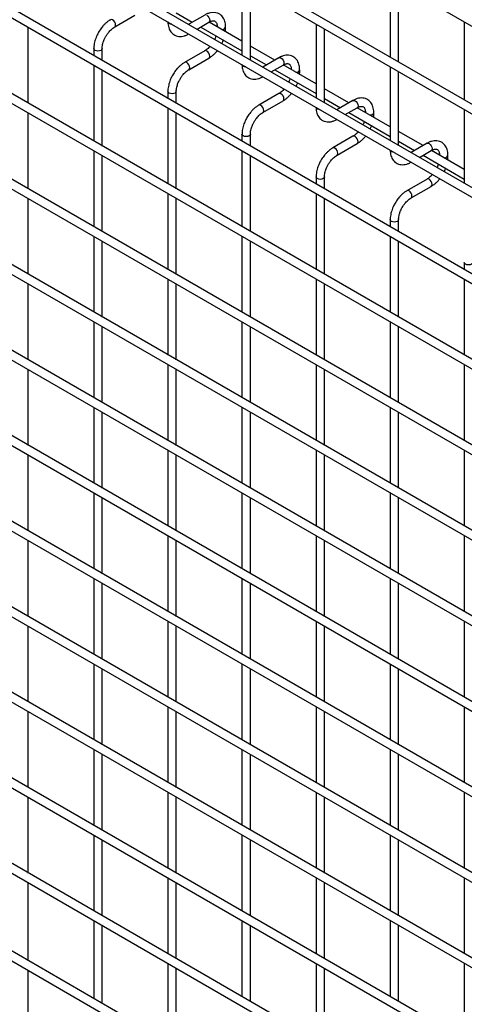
# Model space of a CAD drawing. Header units: inches. Extents: x 0.2 to 10.8, y 0.2 to 8.2.
# Tile 42 of 56: x 9.031 to 9.384, y 6.345 to 7.128. Entities that reach past the tile are written whole.
import ezdxf

# ---------------------------------------------------------------- set-up
doc = ezdxf.new("R2010")
doc.units = ezdxf.units.IN
doc.header["$MEASUREMENT"] = 0

msp = doc.modelspace()

# ---------------------------------------------------------------- linework, layer by layer
for p, q in [((7.78801, 8.04786), (10.55486, 6.45059)), ((10.55819, 6.38662), (7.79134, 7.98389)), ((7.78801, 7.97811), (10.55486, 6.38084)), ((7.78801, 7.91177), (10.55486, 6.3145)), ((10.48625, 6.3618), (7.85885, 7.87857)), ((10.55819, 6.25174), (7.79134, 7.84901)), ((7.78801, 7.84323), (10.55486, 6.24596)), ((10.55819, 6.18369), (7.79134, 7.78096)), ((7.78801, 7.77519), (10.55486, 6.17792)), ((10.55819, 6.11565), (7.79134, 7.71292)), ((7.78801, 7.70714), (10.55486, 6.10987)), ((7.78801, 7.6391), (10.55486, 6.04183)), ((10.55819, 6.0476), (7.79134, 7.64487)), ((10.55819, 5.97956), (7.79134, 7.57683)), ((7.78801, 7.57105), (10.55486, 5.97378)), ((10.55819, 5.91151), (7.79134, 7.50878)), ((7.78801, 7.50301), (10.55486, 5.90574)), ((7.78801, 7.43496), (10.55486, 5.83769)), ((10.55819, 5.84347), (7.79134, 7.44074)), ((10.55819, 5.77542), (7.79134, 7.37269)), ((7.78801, 7.36692), (10.55486, 5.76965)), ((10.55819, 5.70738), (7.79134, 7.30465)), ((7.78801, 7.29887), (10.55486, 5.7016)), ((7.78801, 7.23083), (10.55486, 5.63356)), ((10.55819, 5.63933), (7.79134, 7.2366)), ((10.55819, 5.57129), (7.79134, 7.16856)), ((7.78801, 7.16278), (10.55486, 5.56551)), ((9.32548, 7.1603), (9.32548, 7.09825)), ((9.20762, 7.15859), (9.20762, 7.09994)), ((9.21429, 7.09609), (9.21429, 7.15474)), ((9.33214, 7.0944), (9.33214, 7.15645)), ((9.10641, 7.12228), (9.12241, 7.13151)), ((9.15536, 7.13342), (9.16813, 7.12605)), ((9.178, 7.13175), (9.16526, 7.12439)), ((9.03751, 7.06156), (9.03751, 7.12191)), ((9.17193, 7.12054), (9.18133, 7.12597)), ((9.1748, 7.1222), (9.20762, 7.10325)), ((9.20762, 7.11095), (9.18148, 7.12604)), ((9.19458, 7.12044), (9.19458, 7.12217)), ((9.26655, 7.12457), (9.26655, 7.06592)), ((9.27322, 7.06207), (9.27322, 7.12072)), ((9.3844, 7.12628), (9.3844, 7.06423)), ((9.08977, 7.10501), (9.08977, 7.09944)), ((9.09644, 7.09559), (9.09644, 7.10501)), ((9.23372, 7.09588), (9.21429, 7.1071)), ((10.55819, 5.50154), (7.79134, 7.09881)), ((9.178, 7.10327), (9.162, 7.09403)), ((9.16534, 7.08826), (9.18133, 7.0975)), ((9.21429, 7.0994), (9.22706, 7.09203)), ((9.23693, 7.09773), (9.22419, 7.09038)), ((7.78801, 7.09304), (10.55486, 5.49577)), ((9.08977, 7.09174), (9.08977, 7.03139)), ((9.23086, 7.08653), (9.24026, 7.09196)), ((9.26655, 7.07693), (9.24041, 7.09202)), ((9.32548, 7.09055), (9.32548, 7.0319)), ((9.09644, 7.02754), (9.09644, 7.08789)), ((9.23372, 7.08818), (9.26655, 7.06923)), ((9.25351, 7.08642), (9.25351, 7.08816)), ((9.33214, 7.02806), (9.33214, 7.0867)), ((9.1487, 7.07099), (9.1487, 7.06542)), ((9.15536, 7.06157), (9.15536, 7.07099)), ((9.23693, 7.06925), (9.22093, 7.06002)), ((9.29265, 7.06186), (9.27322, 7.07308)), ((9.27322, 7.06538), (9.28598, 7.05801)), ((9.1487, 7.05772), (9.1487, 6.99738)), ((9.22426, 7.05424), (9.24026, 7.06348)), ((9.29585, 7.06371), (9.28311, 7.05636)), ((9.28978, 7.05251), (9.29919, 7.05794)), ((9.32548, 7.04291), (9.29933, 7.058)), ((9.03751, 6.99352), (9.03751, 7.05386)), ((9.15536, 6.99353), (9.15536, 7.05387)), ((9.29265, 7.05417), (9.32548, 7.03522)), ((9.31243, 7.0524), (9.31243, 7.05414)), ((9.3844, 7.05653), (9.3844, 6.99789)), ((9.20762, 7.03697), (9.20762, 7.0314)), ((9.21429, 7.02755), (9.21429, 7.03697)), ((9.29585, 7.03524), (9.27985, 7.026)), ((9.35157, 7.02785), (9.33214, 7.03907)), ((9.28319, 7.02023), (9.29919, 7.02946)), ((9.33214, 7.03137), (9.34491, 7.024)), ((9.35478, 7.0297), (9.34204, 7.02234)), ((9.08977, 7.02369), (9.08977, 6.96335)), ((9.09644, 6.9595), (9.09644, 7.01985)), ((9.20762, 7.02371), (9.20762, 6.96336)), ((9.21429, 6.95951), (9.21429, 7.01986)), ((9.34871, 7.01849), (9.35811, 7.02392)), ((9.35157, 7.02015), (9.3844, 7.0012)), ((9.3844, 7.0089), (9.35826, 7.02399)), ((9.37136, 7.01839), (9.37136, 7.02012)), ((9.26655, 7.00296), (9.26655, 6.99739)), ((9.27322, 6.99354), (9.27322, 7.00296)), ((9.35478, 7.00122), (9.33878, 6.99198)), ((9.34211, 6.98621), (9.35811, 6.99544)), ((9.1487, 6.98968), (9.1487, 6.92933)), ((9.26655, 6.98969), (9.26655, 6.92934)), ((9.03751, 6.92547), (9.03751, 6.98582)), ((9.15536, 6.92548), (9.15536, 6.98583)), ((9.27322, 6.92549), (9.27322, 6.98584)), ((9.32548, 6.96894), (9.32548, 6.96337)), ((9.33214, 6.95952), (9.33214, 6.96894)), ((9.08977, 6.95565), (9.08977, 6.8953)), ((9.09644, 6.89145), (9.09644, 6.9518)), ((9.20762, 6.95566), (9.20762, 6.89531)), ((9.21429, 6.89146), (9.21429, 6.95181)), ((9.32548, 6.95567), (9.32548, 6.89532)), ((9.33214, 6.89148), (9.33214, 6.95182)), ((9.3844, 6.93492), (9.3844, 6.92935)), ((9.03751, 6.85743), (9.03751, 6.91777)), ((9.1487, 6.92163), (9.1487, 6.86128)), ((9.15536, 6.85744), (9.15536, 6.91778)), ((9.26655, 6.92164), (9.26655, 6.8613)), ((9.27322, 6.85745), (9.27322, 6.91779)), ((9.3844, 6.92165), (9.3844, 6.86131)), ((9.08977, 6.8876), (9.08977, 6.82726)), ((9.20762, 6.88762), (9.20762, 6.82727)), ((9.32548, 6.88763), (9.32548, 6.82728)), ((9.09644, 6.82341), (9.09644, 6.88376)), ((9.21429, 6.82342), (9.21429, 6.88377)), ((9.33214, 6.82343), (9.33214, 6.88378)), ((9.03751, 6.78938), (9.03751, 6.84973)), ((9.1487, 6.85359), (9.1487, 6.79324)), ((9.15536, 6.78939), (9.15536, 6.84974)), ((9.26655, 6.8536), (9.26655, 6.79325)), ((9.27322, 6.7894), (9.27322, 6.84975)), ((9.3844, 6.85361), (9.3844, 6.79326)), ((9.08977, 6.81956), (9.08977, 6.75921)), ((9.09644, 6.75536), (9.09644, 6.81571)), ((9.20762, 6.81957), (9.20762, 6.75922)), ((9.21429, 6.75537), (9.21429, 6.81572)), ((9.32548, 6.81958), (9.32548, 6.75923)), ((9.33214, 6.75539), (9.33214, 6.81573)), ((9.1487, 6.78554), (9.1487, 6.72519)), ((9.26655, 6.78555), (9.26655, 6.72521)), ((9.3844, 6.78556), (9.3844, 6.72522)), ((9.03751, 6.72134), (9.03751, 6.78168)), ((9.15536, 6.72135), (9.15536, 6.78169)), ((9.27322, 6.72136), (9.27322, 6.7817)), ((9.08977, 6.75151), (9.08977, 6.69117)), ((9.09644, 6.68732), (9.09644, 6.74767)), ((9.20762, 6.75153), (9.20762, 6.69118)), ((9.21429, 6.68733), (9.21429, 6.74768)), ((9.32548, 6.75154), (9.32548, 6.69119)), ((9.33214, 6.68734), (9.33214, 6.74769)), ((9.03751, 6.65329), (9.03751, 6.71364)), ((9.1487, 6.7175), (9.1487, 6.65715)), ((9.15536, 6.6533), (9.15536, 6.71365)), ((9.26655, 6.71751), (9.26655, 6.65716)), ((9.27322, 6.65331), (9.27322, 6.71366)), ((9.3844, 6.71752), (9.3844, 6.65717)), ((9.08977, 6.68347), (9.08977, 6.62312)), ((9.20762, 6.68348), (9.20762, 6.62313)), ((9.32548, 6.68349), (9.32548, 6.62314)), ((9.09644, 6.61927), (9.09644, 6.67962)), ((9.21429, 6.61928), (9.21429, 6.67963)), ((9.33214, 6.6193), (9.33214, 6.67964)), ((9.03751, 6.58524), (9.03751, 6.64559)), ((9.1487, 6.64945), (9.1487, 6.5891)), ((9.15536, 6.58526), (9.15536, 6.6456)), ((9.26655, 6.64946), (9.26655, 6.58912)), ((9.27322, 6.58527), (9.27322, 6.64561)), ((9.3844, 6.64947), (9.3844, 6.58913)), ((9.08977, 6.61542), (9.08977, 6.55508)), ((9.09644, 6.55123), (9.09644, 6.61158)), ((9.20762, 6.61543), (9.20762, 6.55509)), ((9.21429, 6.55124), (9.21429, 6.61159)), ((9.32548, 6.61545), (9.32548, 6.5551)), ((9.33214, 6.55125), (9.33214, 6.6116)), ((9.1487, 6.58141), (9.1487, 6.52106)), ((9.26655, 6.58142), (9.26655, 6.52107)), ((9.3844, 6.58143), (9.3844, 6.52108)), ((9.03751, 6.5172), (9.03751, 6.57755)), ((9.15536, 6.51721), (9.15536, 6.57756)), ((9.27322, 6.51722), (9.27322, 6.57757)), ((9.08977, 6.54738), (9.08977, 6.48703)), ((9.09644, 6.48318), (9.09644, 6.54353)), ((9.20762, 6.54739), (9.20762, 6.48704)), ((9.21429, 6.48319), (9.21429, 6.54354)), ((9.32548, 6.5474), (9.32548, 6.48705)), ((9.33214, 6.48321), (9.33214, 6.54355)), ((9.03751, 6.44915), (9.03751, 6.5095)), ((9.1487, 6.51336), (9.1487, 6.45301)), ((9.15536, 6.44917), (9.15536, 6.50951)), ((9.26655, 6.51337), (9.26655, 6.45303)), ((9.27322, 6.44918), (9.27322, 6.50952)), ((9.3844, 6.51338), (9.3844, 6.45304)), ((9.08977, 6.47933), (9.08977, 6.41899)), ((9.20762, 6.47934), (9.20762, 6.419)), ((9.32548, 6.47936), (9.32548, 6.41901)), ((9.09644, 6.41514), (9.09644, 6.47549)), ((9.21429, 6.41515), (9.21429, 6.4755)), ((9.33214, 6.41516), (9.33214, 6.47551)), ((9.03751, 6.37941), (9.03751, 6.44146)), ((9.1487, 6.44532), (9.1487, 6.38497)), ((9.15536, 6.38112), (9.15536, 6.44147)), ((9.26655, 6.44533), (9.26655, 6.38498)), ((9.27322, 6.38113), (9.27322, 6.44148)), ((9.3844, 6.44534), (9.3844, 6.38499)), ((9.08977, 6.41129), (9.08977, 6.34924)), ((9.09644, 6.34539), (9.09644, 6.40744)), ((9.20762, 6.4113), (9.20762, 6.35095)), ((9.21429, 6.3471), (9.21429, 6.40745)), ((9.32548, 6.41131), (9.32548, 6.35096)), ((9.33214, 6.34711), (9.33214, 6.40746)), ((9.1487, 6.37727), (9.1487, 6.31522)), ((9.26655, 6.37728), (9.26655, 6.31694)), ((9.3844, 6.37729), (9.3844, 6.31695)), ((9.03751, 6.31136), (9.03751, 6.37171)), ((9.15536, 6.31137), (9.15536, 6.37342)), ((9.27322, 6.31309), (9.27322, 6.37343))]:
    msp.add_line(p, q)
at = {"flags": 128}
for points in [[(9.10474, 7.12789), (9.10384, 7.1282), (9.10308, 7.12805), (9.10307, 7.12805)], [(9.17967, 7.13158), (9.18057, 7.13085), (9.18133, 7.12982), (9.18185, 7.12864), (9.18202, 7.1275), (9.18185, 7.12656), (9.18133, 7.12597), (9.18133, 7.12597)], [(9.1064, 7.12227), (9.10641, 7.12228), (9.10692, 7.12287), (9.1071, 7.1238), (9.10692, 7.12495), (9.10641, 7.12613), (9.10565, 7.12716), (9.10474, 7.12789)], [(9.14967, 7.12498), (9.14895, 7.12561), (9.1487, 7.12626)], [(9.15188, 7.12442), (9.15076, 7.12457), (9.14967, 7.12498)], [(9.09644, 7.10501), (9.09644, 7.10501), (9.09619, 7.10427), (9.09546, 7.10365), (9.09438, 7.10323), (9.09311, 7.10308), (9.09183, 7.10323), (9.09075, 7.10365), (9.09003, 7.10427), (9.08977, 7.10501), (9.08977, 7.10502)], [(9.18202, 7.09902), (9.18185, 7.10017), (9.18133, 7.10135), (9.18057, 7.10238), (9.17967, 7.1031), (9.17877, 7.10342), (9.178, 7.10327)], [(9.18133, 7.0975), (9.18133, 7.0975), (9.18185, 7.09808), (9.18202, 7.09902)], [(9.23693, 7.09773), (9.23769, 7.09788), (9.23859, 7.09756)], [(9.23859, 7.09756), (9.2395, 7.09684), (9.24026, 7.09581), (9.24077, 7.09463), (9.24095, 7.09348), (9.24077, 7.09254), (9.24026, 7.09196), (9.24026, 7.09196)], [(9.16367, 7.09387), (9.16277, 7.09418), (9.162, 7.09403), (9.16199, 7.09403)], [(9.16533, 7.08826), (9.16534, 7.08826), (9.16585, 7.08885), (9.16603, 7.08979), (9.16585, 7.09093), (9.16534, 7.09211), (9.16457, 7.09314), (9.16367, 7.09387)], [(9.2086, 7.09097), (9.20788, 7.09159), (9.20763, 7.09224)], [(9.2108, 7.09041), (9.20968, 7.09055), (9.2086, 7.09097)], [(9.15536, 7.071), (9.15536, 7.07099), (9.15511, 7.07025), (9.15439, 7.06963), (9.15331, 7.06921), (9.15203, 7.06907), (9.15076, 7.06921), (9.14967, 7.06963), (9.14895, 7.07025), (9.1487, 7.07099), (9.1487, 7.071)], [(9.24095, 7.06501), (9.24077, 7.06615), (9.24026, 7.06733), (9.2395, 7.06836), (9.23859, 7.06909), (9.23769, 7.0694), (9.23693, 7.06925)], [(9.2226, 7.05985), (9.22169, 7.06017), (9.22093, 7.06002), (9.22092, 7.06001)], [(9.22426, 7.05424), (9.22426, 7.05424), (9.22477, 7.05483), (9.22495, 7.05577), (9.22477, 7.05691), (9.22426, 7.05809), (9.2235, 7.05912), (9.2226, 7.05985)], [(9.24026, 7.06348), (9.24026, 7.06348), (9.24077, 7.06407), (9.24095, 7.06501)], [(9.26753, 7.05695), (9.2668, 7.05757), (9.26655, 7.05822)], [(9.29585, 7.06371), (9.29662, 7.06386), (9.29752, 7.06355)], [(9.29752, 7.06355), (9.29842, 7.06282), (9.29919, 7.06179), (9.2997, 7.06061), (9.29988, 7.05947), (9.2997, 7.05853), (9.29919, 7.05794), (9.29919, 7.05794)], [(9.26973, 7.05639), (9.26861, 7.05653), (9.26753, 7.05695)], [(9.21429, 7.03698), (9.21429, 7.03697), (9.21404, 7.03624), (9.21331, 7.03561), (9.21223, 7.0352), (9.21096, 7.03505), (9.20968, 7.0352), (9.2086, 7.03561), (9.20788, 7.03624), (9.20762, 7.03697), (9.20762, 7.03698)], [(9.29988, 7.03099), (9.2997, 7.03213), (9.29919, 7.03331), (9.29842, 7.03434), (9.29752, 7.03507), (9.29662, 7.03538), (9.29585, 7.03524)], [(9.29919, 7.02946), (9.29919, 7.02946), (9.2997, 7.03005), (9.29988, 7.03099)], [(9.35478, 7.0297), (9.35554, 7.02984), (9.35644, 7.02953)], [(9.35644, 7.02953), (9.35735, 7.0288), (9.35811, 7.02777), (9.35862, 7.02659), (9.3588, 7.02545), (9.35862, 7.02451), (9.35811, 7.02392), (9.35811, 7.02392)], [(9.28152, 7.02584), (9.28062, 7.02615), (9.27985, 7.026), (9.27984, 7.02599)], [(9.28318, 7.02022), (9.28319, 7.02023), (9.2837, 7.02081), (9.28388, 7.02175), (9.2837, 7.0229), (9.28319, 7.02408), (9.28242, 7.02511), (9.28152, 7.02584)], [(9.32645, 7.02293), (9.32573, 7.02356), (9.32548, 7.02421)], [(9.32866, 7.02237), (9.32753, 7.02252), (9.32645, 7.02293)], [(9.27322, 7.00296), (9.27322, 7.00296), (9.27296, 7.00222), (9.27224, 7.0016), (9.27116, 7.00118), (9.26988, 7.00103), (9.26861, 7.00118), (9.26753, 7.0016), (9.2668, 7.00222), (9.26655, 7.00296), (9.26655, 7.00297)], [(9.3588, 6.99697), (9.35862, 6.99812), (9.35811, 6.99929), (9.35735, 7.00033), (9.35644, 7.00105), (9.35554, 7.00137), (9.35478, 7.00122)], [(9.35811, 6.99544), (9.35811, 6.99544), (9.35862, 6.99603), (9.3588, 6.99697)], [(9.34045, 6.99182), (9.33954, 6.99213), (9.33878, 6.99198), (9.33877, 6.99198)], [(9.34211, 6.98621), (9.34211, 6.98621), (9.34262, 6.9868), (9.3428, 6.98774), (9.34262, 6.98888), (9.34211, 6.99006), (9.34135, 6.99109), (9.34045, 6.99182)], [(9.33214, 6.96895), (9.33214, 6.96894), (9.33189, 6.9682), (9.33117, 6.96758), (9.33008, 6.96716), (9.32881, 6.96701), (9.32753, 6.96716), (9.32645, 6.96758), (9.32573, 6.9682), (9.32548, 6.96894), (9.32548, 6.96895)], [(9.39107, 6.93493), (9.39107, 6.93492), (9.39081, 6.93419), (9.39009, 6.93356), (9.38901, 6.93314), (9.38773, 6.933), (9.38646, 6.93314), (9.38538, 6.93356), (9.38465, 6.93419), (9.3844, 6.93492), (9.3844, 6.93493)]]:
    msp.add_lwpolyline(points, dxfattribs=at)
for centre, radius, start, end in [((9.19187, 7.12309), 0.00286, 262.55772, 341.09109), ((9.19274, 7.12073), 0.00186, 296.52336, 350.80925), ((9.2508, 7.08908), 0.00286, 262.55772, 341.09109), ((9.25167, 7.08671), 0.00186, 296.52336, 350.80925), ((9.30972, 7.05506), 0.00286, 262.55772, 341.09109), ((9.31059, 7.05269), 0.00186, 296.52336, 350.80925), ((9.36865, 7.02104), 0.00286, 262.55772, 341.09109), ((9.36952, 7.01868), 0.00186, 296.52336, 350.80925)]:
    msp.add_arc(centre, radius, start, end)
for points, knots in [([(9.10308, 7.12801), (9.1028, 7.12786), (9.10184, 7.12734), (9.10031, 7.12617), (9.09854, 7.1246), (9.09708, 7.12303), (9.09582, 7.12148), (9.09469, 7.1199), (9.09398, 7.11874), (9.09363, 7.11814)], [0, 0, 0, 0, 0.076054, 0.263021, 0.437352, 0.597786, 0.719603, 0.857444, 1, 1, 1, 1]), ([(9.19455, 7.12216), (9.19455, 7.12265), (9.19455, 7.12388), (9.19425, 7.12573), (9.19366, 7.1277), (9.19275, 7.1295), (9.19152, 7.13108), (9.18995, 7.13239), (9.18802, 7.13334), (9.18587, 7.1338), (9.18363, 7.13378), (9.18142, 7.1333), (9.17953, 7.1326), (9.17841, 7.13194), (9.17801, 7.1317)], [0, 0, 0, 0, 0.055592, 0.138527, 0.222447, 0.30698, 0.392218, 0.479262, 0.570513, 0.669513, 0.760726, 0.854051, 0.947574, 1, 1, 1, 1]), ([(9.0994, 7.11481), (9.09986, 7.11556), (9.10051, 7.11662), (9.1016, 7.11803), (9.10257, 7.11916), (9.10375, 7.12033), (9.10498, 7.12135), (9.10589, 7.122), (9.10635, 7.12223), (9.10641, 7.12226)], [0, 0, 0, 0, 0.233186, 0.328025, 0.483332, 0.641352, 0.807119, 0.975755, 1, 1, 1, 1]), ([(9.14873, 7.12636), (9.14873, 7.12587), (9.14873, 7.12465), (9.14902, 7.1228), (9.14961, 7.12083), (9.15051, 7.11903), (9.15174, 7.11743), (9.15331, 7.11612), (9.15523, 7.11515), (9.15738, 7.11468), (9.15962, 7.11469), (9.16183, 7.11515), (9.16375, 7.11585), (9.1649, 7.11653), (9.16533, 7.11678)], [0, 0, 0, 0, 0.054399, 0.137173, 0.220932, 0.305308, 0.390376, 0.477209, 0.568163, 0.66675, 0.757718, 0.850824, 0.944202, 1, 1, 1, 1]), ([(9.18133, 7.12596), (9.18169, 7.12616), (9.18245, 7.12658), (9.18352, 7.12694), (9.18451, 7.12712), (9.18534, 7.1271), (9.18603, 7.12691), (9.18657, 7.12656), (9.1871, 7.12591), (9.18753, 7.125), (9.18781, 7.12377), (9.18794, 7.1228), (9.18791, 7.1222), (9.18791, 7.12217)], [0, 0, 0, 0, 0.076341, 0.164647, 0.254489, 0.348472, 0.453572, 0.589697, 0.695681, 0.796643, 0.895926, 0.994247, 1, 1, 1, 1]), ([(9.19446, 7.11855), (9.19451, 7.11895), (9.19459, 7.11959), (9.19456, 7.1202), (9.19455, 7.12043)], [0, 0, 0, 0, 0.629491, 1, 1, 1, 1]), ([(9.09363, 7.11814), (9.09312, 7.1172), (9.0924, 7.11587), (9.09154, 7.11383), (9.09091, 7.11209), (9.09034, 7.11001), (9.08995, 7.10788), (9.08976, 7.10619), (9.08979, 7.10525), (9.0898, 7.10502)], [0, 0, 0, 0, 0.22114, 0.311302, 0.459898, 0.612592, 0.774999, 0.943044, 1, 1, 1, 1]), ([(9.09645, 7.10501), (9.09646, 7.1055), (9.09649, 7.10652), (9.09678, 7.10825), (9.09723, 7.10992), (9.09778, 7.11147), (9.09845, 7.11306), (9.09905, 7.11416), (9.0994, 7.11481)], [0, 0, 0, 0, 0.169323, 0.352373, 0.534052, 0.667576, 0.805635, 1, 1, 1, 1]), ([(9.18698, 7.11517), (9.18684, 7.11477), (9.18654, 7.11391), (9.18618, 7.113), (9.18592, 7.11251), (9.1859, 7.11248)], [0, 0, 0, 0, 0.438922, 0.964949, 1, 1, 1, 1]), ([(9.18224, 7.10689), (9.1821, 7.10672), (9.18159, 7.10612), (9.18063, 7.1052), (9.17941, 7.10418), (9.17851, 7.10354), (9.17806, 7.10331), (9.17801, 7.10328)], [0, 0, 0, 0, 0.106378, 0.380972, 0.668987, 0.961945, 1, 1, 1, 1]), ([(9.19166, 7.10915), (9.19185, 7.10951), (9.19224, 7.11024), (9.19261, 7.11113), (9.1928, 7.11166), (9.19284, 7.11178)], [0, 0, 0, 0, 0.408976, 0.858362, 1, 1, 1, 1]), ([(9.18133, 7.09754), (9.18163, 7.0977), (9.18262, 7.09824), (9.18417, 7.09943), (9.18591, 7.101), (9.18721, 7.10238), (9.18789, 7.10324), (9.1881, 7.10351)], [0, 0, 0, 0, 0.12332, 0.400048, 0.657251, 0.892098, 1, 1, 1, 1]), ([(9.25348, 7.08814), (9.25348, 7.08864), (9.25348, 7.08987), (9.25317, 7.09172), (9.25259, 7.09368), (9.25168, 7.09548), (9.25045, 7.09707), (9.24887, 7.09837), (9.24694, 7.09933), (9.24479, 7.09979), (9.24255, 7.09976), (9.24034, 7.09928), (9.23845, 7.09859), (9.23733, 7.09793), (9.23693, 7.09769)], [0, 0, 0, 0, 0.055592, 0.138527, 0.222447, 0.30698, 0.392218, 0.479262, 0.570513, 0.669513, 0.760726, 0.854051, 0.947574, 1, 1, 1, 1]), ([(9.16201, 7.09399), (9.16173, 7.09384), (9.16077, 7.09333), (9.15923, 7.09215), (9.15747, 7.09058), (9.15601, 7.08901), (9.15475, 7.08746), (9.15361, 7.08588), (9.15291, 7.08472), (9.15255, 7.08413)], [0, 0, 0, 0, 0.076054, 0.263021, 0.437352, 0.597786, 0.719603, 0.857444, 1, 1, 1, 1]), ([(9.20765, 7.09234), (9.20765, 7.09185), (9.20765, 7.09063), (9.20795, 7.08879), (9.20853, 7.08681), (9.20944, 7.08501), (9.21066, 7.08342), (9.21223, 7.0821), (9.21416, 7.08114), (9.2163, 7.08066), (9.21854, 7.08068), (9.22076, 7.08114), (9.22268, 7.08184), (9.22383, 7.08251), (9.22426, 7.08276)], [0, 0, 0, 0, 0.054399, 0.137173, 0.220932, 0.305308, 0.390376, 0.477209, 0.568163, 0.66675, 0.757718, 0.850824, 0.944202, 1, 1, 1, 1]), ([(9.24026, 7.09194), (9.24061, 7.09214), (9.24138, 7.09256), (9.24245, 7.09292), (9.24344, 7.0931), (9.24426, 7.09308), (9.24496, 7.09289), (9.2455, 7.09254), (9.24602, 7.09189), (9.24646, 7.09099), (9.24674, 7.08976), (9.24687, 7.08878), (9.24683, 7.08819), (9.24683, 7.08815)], [0, 0, 0, 0, 0.076341, 0.164647, 0.254489, 0.348472, 0.453572, 0.589697, 0.695681, 0.796643, 0.895926, 0.994247, 1, 1, 1, 1]), ([(9.15255, 7.08413), (9.15204, 7.08318), (9.15132, 7.08185), (9.15047, 7.07982), (9.14984, 7.07807), (9.14927, 7.07599), (9.14888, 7.07386), (9.14869, 7.07217), (9.14872, 7.07124), (9.14873, 7.071)], [0, 0, 0, 0, 0.22114, 0.311302, 0.459898, 0.612592, 0.774999, 0.943044, 1, 1, 1, 1]), ([(9.15833, 7.08079), (9.15879, 7.08154), (9.15944, 7.0826), (9.16053, 7.08402), (9.16149, 7.08514), (9.16267, 7.08632), (9.16391, 7.08733), (9.16482, 7.08798), (9.16527, 7.08822), (9.16533, 7.08825)], [0, 0, 0, 0, 0.233186, 0.328025, 0.483332, 0.641352, 0.807119, 0.975755, 1, 1, 1, 1]), ([(9.2459, 7.08115), (9.24577, 7.08076), (9.24547, 7.07989), (9.2451, 7.07899), (9.24484, 7.07849), (9.24483, 7.07846)], [0, 0, 0, 0, 0.438922, 0.964949, 1, 1, 1, 1]), ([(9.25339, 7.08453), (9.25344, 7.08493), (9.25351, 7.08558), (9.25349, 7.08618), (9.25348, 7.08641)], [0, 0, 0, 0, 0.629491, 1, 1, 1, 1]), ([(9.15537, 7.071), (9.15539, 7.07148), (9.15541, 7.0725), (9.15571, 7.07423), (9.15615, 7.0759), (9.1567, 7.07745), (9.15737, 7.07905), (9.15798, 7.08015), (9.15833, 7.08079)], [0, 0, 0, 0, 0.169323, 0.352373, 0.534052, 0.667576, 0.805635, 1, 1, 1, 1]), ([(9.25059, 7.07514), (9.25077, 7.07549), (9.25116, 7.07622), (9.25154, 7.07711), (9.25172, 7.07764), (9.25177, 7.07777)], [0, 0, 0, 0, 0.408976, 0.858362, 1, 1, 1, 1]), ([(9.24117, 7.07288), (9.24103, 7.07271), (9.24051, 7.0721), (9.23956, 7.07118), (9.23833, 7.07016), (9.23743, 7.06952), (9.23698, 7.06929), (9.23693, 7.06927)], [0, 0, 0, 0, 0.106378, 0.380972, 0.668987, 0.961945, 1, 1, 1, 1]), ([(9.24025, 7.06352), (9.24056, 7.06369), (9.24154, 7.06422), (9.24309, 7.06541), (9.24484, 7.06698), (9.24613, 7.06836), (9.24681, 7.06922), (9.24703, 7.06949)], [0, 0, 0, 0, 0.12332, 0.400048, 0.657251, 0.892098, 1, 1, 1, 1]), ([(9.3124, 7.05413), (9.3124, 7.05462), (9.3124, 7.05585), (9.3121, 7.0577), (9.31151, 7.05967), (9.31061, 7.06146), (9.30937, 7.06305), (9.3078, 7.06436), (9.30587, 7.06531), (9.30372, 7.06577), (9.30148, 7.06574), (9.29927, 7.06527), (9.29738, 7.06457), (9.29626, 7.06391), (9.29586, 7.06367)], [0, 0, 0, 0, 0.055592, 0.138527, 0.222447, 0.30698, 0.392218, 0.479262, 0.570513, 0.669513, 0.760726, 0.854051, 0.947574, 1, 1, 1, 1]), ([(9.22093, 7.05998), (9.22066, 7.05983), (9.21969, 7.05931), (9.21816, 7.05813), (9.21639, 7.05656), (9.21493, 7.055), (9.21367, 7.05344), (9.21254, 7.05187), (9.21184, 7.0507), (9.21148, 7.05011)], [0, 0, 0, 0, 0.076054, 0.263021, 0.437352, 0.597786, 0.719603, 0.857444, 1, 1, 1, 1]), ([(9.26658, 7.05832), (9.26658, 7.05784), (9.26658, 7.05662), (9.26687, 7.05477), (9.26746, 7.0528), (9.26836, 7.05099), (9.26959, 7.0494), (9.27116, 7.04808), (9.27308, 7.04712), (9.27523, 7.04665), (9.27747, 7.04666), (9.27968, 7.04712), (9.2816, 7.04782), (9.28275, 7.04849), (9.28318, 7.04874)], [0, 0, 0, 0, 0.054399, 0.137173, 0.220932, 0.305308, 0.390376, 0.477209, 0.568163, 0.66675, 0.757718, 0.850824, 0.944202, 1, 1, 1, 1]), ([(9.29918, 7.05793), (9.29954, 7.05812), (9.3003, 7.05854), (9.30137, 7.05891), (9.30236, 7.05909), (9.30319, 7.05907), (9.30388, 7.05887), (9.30442, 7.05852), (9.30495, 7.05788), (9.30539, 7.05697), (9.30567, 7.05574), (9.3058, 7.05476), (9.30576, 7.05417), (9.30576, 7.05414)], [0, 0, 0, 0, 0.076341, 0.164647, 0.254489, 0.348472, 0.453572, 0.589697, 0.695681, 0.796643, 0.895926, 0.994247, 1, 1, 1, 1]), ([(9.21148, 7.05011), (9.21097, 7.04916), (9.21025, 7.04783), (9.20939, 7.0458), (9.20877, 7.04405), (9.20819, 7.04198), (9.2078, 7.03984), (9.20761, 7.03815), (9.20764, 7.03722), (9.20765, 7.03698)], [0, 0, 0, 0, 0.22114, 0.311302, 0.459898, 0.612592, 0.774999, 0.943044, 1, 1, 1, 1]), ([(9.21725, 7.04678), (9.21771, 7.04753), (9.21837, 7.04858), (9.21945, 7.05), (9.22042, 7.05112), (9.2216, 7.0523), (9.22283, 7.05331), (9.22374, 7.05397), (9.2242, 7.0542), (9.22426, 7.05423)], [0, 0, 0, 0, 0.233186, 0.328025, 0.483332, 0.641352, 0.807119, 0.975755, 1, 1, 1, 1]), ([(9.31231, 7.05051), (9.31236, 7.05092), (9.31244, 7.05156), (9.31241, 7.05217), (9.3124, 7.05239)], [0, 0, 0, 0, 0.629491, 1, 1, 1, 1]), ([(9.2143, 7.03698), (9.21431, 7.03747), (9.21434, 7.03848), (9.21463, 7.04021), (9.21508, 7.04189), (9.21563, 7.04343), (9.2163, 7.04503), (9.2169, 7.04613), (9.21725, 7.04678)], [0, 0, 0, 0, 0.169323, 0.352373, 0.534052, 0.667576, 0.805635, 1, 1, 1, 1]), ([(9.30483, 7.04713), (9.30469, 7.04674), (9.30439, 7.04588), (9.30403, 7.04497), (9.30377, 7.04448), (9.30375, 7.04445)], [0, 0, 0, 0, 0.438922, 0.964949, 1, 1, 1, 1]), ([(9.30951, 7.04112), (9.3097, 7.04147), (9.31009, 7.04221), (9.31046, 7.0431), (9.31065, 7.04362), (9.31069, 7.04375)], [0, 0, 0, 0, 0.408976, 0.858362, 1, 1, 1, 1]), ([(9.30009, 7.03886), (9.29995, 7.03869), (9.29944, 7.03809), (9.29848, 7.03716), (9.29726, 7.03615), (9.29636, 7.0355), (9.29591, 7.03527), (9.29586, 7.03525)], [0, 0, 0, 0, 0.106378, 0.380972, 0.668987, 0.961945, 1, 1, 1, 1]), ([(9.29918, 7.0295), (9.29948, 7.02967), (9.30047, 7.0302), (9.30202, 7.03139), (9.30376, 7.03297), (9.30506, 7.03434), (9.30574, 7.0352), (9.30596, 7.03548)], [0, 0, 0, 0, 0.12332, 0.400048, 0.657251, 0.892098, 1, 1, 1, 1]), ([(9.37133, 7.02011), (9.37133, 7.0206), (9.37133, 7.02183), (9.37103, 7.02368), (9.37044, 7.02565), (9.36953, 7.02745), (9.3683, 7.02903), (9.36673, 7.03034), (9.36479, 7.03129), (9.36265, 7.03175), (9.3604, 7.03172), (9.35819, 7.03125), (9.3563, 7.03055), (9.35519, 7.02989), (9.35478, 7.02965)], [0, 0, 0, 0, 0.055592, 0.138527, 0.222447, 0.30698, 0.392218, 0.479262, 0.570513, 0.669513, 0.760726, 0.854051, 0.947574, 1, 1, 1, 1]), ([(9.27986, 7.02596), (9.27958, 7.02581), (9.27862, 7.02529), (9.27708, 7.02412), (9.27532, 7.02254), (9.27386, 7.02098), (9.2726, 7.01943), (9.27146, 7.01785), (9.27076, 7.01668), (9.2704, 7.01609)], [0, 0, 0, 0, 0.076054, 0.263021, 0.437352, 0.597786, 0.719603, 0.857444, 1, 1, 1, 1]), ([(9.27618, 7.01276), (9.27664, 7.01351), (9.27729, 7.01457), (9.27838, 7.01598), (9.27934, 7.0171), (9.28053, 7.01828), (9.28176, 7.0193), (9.28267, 7.01995), (9.28313, 7.02018), (9.28318, 7.02021)], [0, 0, 0, 0, 0.233186, 0.328025, 0.483332, 0.641352, 0.807119, 0.975755, 1, 1, 1, 1]), ([(9.3255, 7.02431), (9.3255, 7.02382), (9.3255, 7.0226), (9.3258, 7.02075), (9.32638, 7.01878), (9.32729, 7.01697), (9.32851, 7.01538), (9.33008, 7.01407), (9.33201, 7.0131), (9.33415, 7.01263), (9.33639, 7.01264), (9.33861, 7.0131), (9.34053, 7.0138), (9.34168, 7.01447), (9.34211, 7.01473)], [0, 0, 0, 0, 0.054399, 0.137173, 0.220932, 0.305308, 0.390376, 0.477209, 0.568163, 0.66675, 0.757718, 0.850824, 0.944202, 1, 1, 1, 1]), ([(9.35811, 7.02391), (9.35846, 7.0241), (9.35923, 7.02453), (9.3603, 7.02489), (9.36129, 7.02507), (9.36212, 7.02505), (9.36281, 7.02485), (9.36335, 7.02451), (9.36388, 7.02386), (9.36431, 7.02295), (9.36459, 7.02172), (9.36472, 7.02075), (9.36469, 7.02015), (9.36468, 7.02012)], [0, 0, 0, 0, 0.0763405, 0.1646466, 0.2544891, 0.3484721, 0.4535719, 0.5896971, 0.6956808, 0.7966431, 0.8959258, 0.9942469, 1, 1, 1, 1]), ([(9.37124, 7.0165), (9.37129, 7.0169), (9.37137, 7.01754), (9.37134, 7.01815), (9.37133, 7.01838)], [0, 0, 0, 0, 0.629491, 1, 1, 1, 1]), ([(9.2704, 7.01609), (9.26989, 7.01515), (9.26917, 7.01382), (9.26832, 7.01178), (9.26769, 7.01004), (9.26712, 7.00796), (9.26673, 7.00583), (9.26654, 7.00414), (9.26657, 7.0032), (9.26658, 7.00297)], [0, 0, 0, 0, 0.22114, 0.311302, 0.459898, 0.612592, 0.774999, 0.943044, 1, 1, 1, 1]), ([(9.27323, 7.00296), (9.27324, 7.00345), (9.27326, 7.00447), (9.27356, 7.00619), (9.274, 7.00787), (9.27455, 7.00942), (9.27523, 7.01101), (9.27583, 7.01211), (9.27618, 7.01276)], [0, 0, 0, 0, 0.169323, 0.352373, 0.534052, 0.667576, 0.805635, 1, 1, 1, 1]), ([(9.36376, 7.01312), (9.36362, 7.01272), (9.36332, 7.01186), (9.36295, 7.01095), (9.36269, 7.01046), (9.36268, 7.01043)], [0, 0, 0, 0, 0.438922, 0.964949, 1, 1, 1, 1]), ([(9.35902, 7.00484), (9.35888, 7.00467), (9.35837, 7.00407), (9.35741, 7.00315), (9.35618, 7.00213), (9.35528, 7.00149), (9.35483, 7.00126), (9.35478, 7.00123)], [0, 0, 0, 0, 0.106378, 0.380972, 0.668987, 0.961945, 1, 1, 1, 1]), ([(9.36844, 7.0071), (9.36862, 7.00745), (9.36901, 7.00819), (9.36939, 7.00908), (9.36957, 7.00961), (9.36962, 7.00973)], [0, 0, 0, 0, 0.408976, 0.858362, 1, 1, 1, 1]), ([(9.35811, 6.99549), (9.35841, 6.99565), (9.35939, 6.99618), (9.36094, 6.99738), (9.36269, 6.99895), (9.36398, 7.00033), (9.36467, 7.00119), (9.36488, 7.00146)], [0, 0, 0, 0, 0.12332, 0.400048, 0.657251, 0.892098, 1, 1, 1, 1]), ([(9.33879, 6.99194), (9.33851, 6.99179), (9.33755, 6.99128), (9.33601, 6.9901), (9.33424, 6.98853), (9.33278, 6.98696), (9.33152, 6.98541), (9.33039, 6.98383), (9.32969, 6.98267), (9.32933, 6.98207)], [0, 0, 0, 0, 0.076054, 0.263021, 0.437352, 0.597786, 0.719603, 0.857444, 1, 1, 1, 1]), ([(9.32933, 6.98207), (9.32882, 6.98113), (9.3281, 6.9798), (9.32724, 6.97776), (9.32662, 6.97602), (9.32604, 6.97394), (9.32565, 6.97181), (9.32546, 6.97012), (9.3255, 6.96919), (9.3255, 6.96895)], [0, 0, 0, 0, 0.22114, 0.311302, 0.459898, 0.612592, 0.774999, 0.943044, 1, 1, 1, 1]), ([(9.3351, 6.97874), (9.33557, 6.97949), (9.33622, 6.98055), (9.33731, 6.98197), (9.33827, 6.98309), (9.33945, 6.98426), (9.34068, 6.98528), (9.34159, 6.98593), (9.34205, 6.98617), (9.34211, 6.9862)], [0, 0, 0, 0, 0.233186, 0.328025, 0.483332, 0.641352, 0.807119, 0.975755, 1, 1, 1, 1]), ([(9.33215, 6.96895), (9.33216, 6.96943), (9.33219, 6.97045), (9.33248, 6.97218), (9.33293, 6.97385), (9.33348, 6.9754), (9.33415, 6.97699), (9.33475, 6.9781), (9.3351, 6.97874)], [0, 0, 0, 0, 0.169323, 0.352373, 0.534052, 0.667576, 0.805635, 1, 1, 1, 1])]:
    msp.add_open_spline(points, degree=3, knots=knots)

doc.saveas('drawing.dxf')
